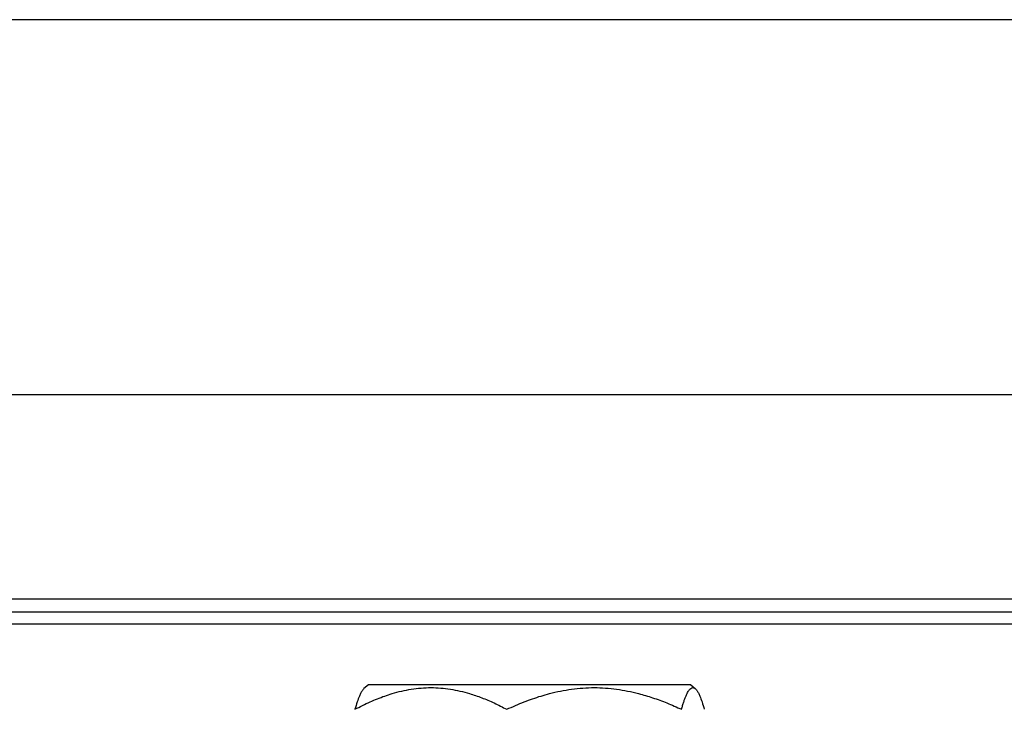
# Model space of a CAD drawing. Header units: millimetres. Extents: x -0.44 to 1.31, y -0.87 to 1.29.
# Tile 3 of 182: x 0.1358 to 0.1744, y -0.4451 to -0.4181. Entities that reach past the tile are written whole.
import ezdxf

# ---------------------------------------------------------------- set-up
doc = ezdxf.new("R2010")
doc.units = ezdxf.units.MM

msp = doc.modelspace()

# ---------------------------------------------------------------- linework, layer by layer
at = {"color": 7, "linetype": 'Continuous', "lineweight": 25}
for p, q in [((0.3461223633, -0.4180605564), (0.0834368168, -0.4180605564)), ((0.3399691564, -0.4327791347), (0.0895900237, -0.4327791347)), ((0.0871874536, -0.4407791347), (0.3423717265, -0.4407791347)), ((0.0868874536, -0.4412791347), (0.3426717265, -0.4412791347)), ((0.3426717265, -0.4417660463), (0.0868874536, -0.4417660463)), ((0.1494603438, -0.4441448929), (0.1492824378, -0.4442964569)), ((0.1620988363, -0.4441448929), (0.1494603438, -0.4441448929)), ((0.1620988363, -0.4441448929), (0.1622767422, -0.4442964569))]:
    msp.add_line(p, q, dxfattribs=at)
for points, knots in [([(0.1489285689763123, -0.4451063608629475), (0.1490276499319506, -0.4450547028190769), (0.1492232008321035, -0.4449527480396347), (0.1495172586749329, -0.4448150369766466), (0.1498074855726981, -0.4446914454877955), (0.1500951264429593, -0.44458284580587), (0.1504119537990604, -0.4444789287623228), (0.1507588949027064, -0.4443860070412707), (0.1512667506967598, -0.4442870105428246), (0.1519064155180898, -0.4442356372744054), (0.1525449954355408, -0.4442872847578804), (0.1530480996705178, -0.4443848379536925), (0.1534591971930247, -0.4444943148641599), (0.1539076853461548, -0.4446491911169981), (0.1543959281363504, -0.444855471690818), (0.1547190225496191, -0.4450215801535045), (0.1548839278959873, -0.4451063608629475)], [0, 0, 0, 0, 0.052359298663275, 0.1033388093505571, 0.1531174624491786, 0.2018971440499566, 0.2499027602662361, 0.3128943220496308, 0.3748634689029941, 0.5005606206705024, 0.6246574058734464, 0.6862440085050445, 0.7487618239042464, 0.8296010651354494, 0.913029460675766, 1, 1, 1, 1]), ([(0.1492824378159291, -0.4442964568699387), (0.1492724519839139, -0.4443057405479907), (0.1492524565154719, -0.4443243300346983), (0.1492226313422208, -0.4443621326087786), (0.1491927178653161, -0.4444071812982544), (0.1491626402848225, -0.4444601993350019), (0.149132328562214, -0.4445209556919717), (0.1490832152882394, -0.4446315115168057), (0.1490146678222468, -0.4448144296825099), (0.1489577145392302, -0.4450075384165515), (0.1489285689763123, -0.4451063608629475)], [0, 0, 0, 0, 0.0819597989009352, 0.1641149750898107, 0.2467493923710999, 0.3301358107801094, 0.4145339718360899, 0.5001891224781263, 0.7442242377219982, 1, 1, 1, 1]), ([(0.1548839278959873, -0.4451063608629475), (0.1549978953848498, -0.4450547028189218), (0.155222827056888, -0.4449527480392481), (0.1555610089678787, -0.4448150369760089), (0.1558948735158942, -0.4446914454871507), (0.1562258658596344, -0.4445828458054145), (0.1565904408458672, -0.4444789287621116), (0.1569894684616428, -0.4443860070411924), (0.1575738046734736, -0.4442870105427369), (0.1583095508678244, -0.4442356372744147), (0.1590444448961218, -0.4442872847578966), (0.1596230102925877, -0.4443848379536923), (0.1600959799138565, -0.444494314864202), (0.1606117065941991, -0.4446491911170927), (0.161173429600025, -0.4448554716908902), (0.1615451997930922, -0.4450215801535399), (0.1617349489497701, -0.4451063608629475)], [0, 0, 0, 0, 0.0523592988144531, 0.1033388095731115, 0.1531174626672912, 0.2018971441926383, 0.2499027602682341, 0.3128943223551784, 0.3748634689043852, 0.5005606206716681, 0.6246574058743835, 0.6862440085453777, 0.7487618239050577, 0.8296010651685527, 0.9130294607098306, 1, 1, 1, 1]), ([(0.1617349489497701, -0.4451063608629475), (0.1617499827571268, -0.4450541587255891), (0.1617796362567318, -0.4449511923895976), (0.1618240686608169, -0.4448122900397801), (0.1618679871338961, -0.4446879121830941), (0.161911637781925, -0.4445789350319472), (0.161955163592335, -0.4444851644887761), (0.1620071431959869, -0.4443910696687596), (0.1620673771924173, -0.444309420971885), (0.1621294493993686, -0.444264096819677), (0.1621834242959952, -0.4442531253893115), (0.162230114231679, -0.4442623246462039), (0.1622611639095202, -0.4442850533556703), (0.1622767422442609, -0.4442964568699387)], [0, 0, 0, 0, 0.0879219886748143, 0.1734221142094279, 0.2568103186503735, 0.3384369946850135, 0.4186931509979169, 0.4980089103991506, 0.6241283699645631, 0.74853992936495, 0.8323291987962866, 0.9158757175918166, 1, 1, 1, 1]), ([(0.1622767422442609, -0.4442964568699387), (0.1622867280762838, -0.4443057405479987), (0.1623067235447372, -0.4443243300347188), (0.1623365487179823, -0.444362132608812), (0.1623664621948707, -0.4444071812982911), (0.1623965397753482, -0.4444601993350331), (0.1624268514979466, -0.4445209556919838), (0.1624759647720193, -0.4446315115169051), (0.1625445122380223, -0.4448144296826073), (0.1626014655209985, -0.4450075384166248), (0.1626306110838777, -0.4451063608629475)], [0, 0, 0, 0, 0.081959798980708, 0.164114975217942, 0.2467493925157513, 0.3301358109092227, 0.4145339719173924, 0.5001891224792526, 0.7442242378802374, 0.9999999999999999, 0.9999999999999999, 0.9999999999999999, 0.9999999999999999])]:
    msp.add_open_spline(points, degree=3, knots=knots, dxfattribs=at)

doc.saveas('drawing.dxf')
